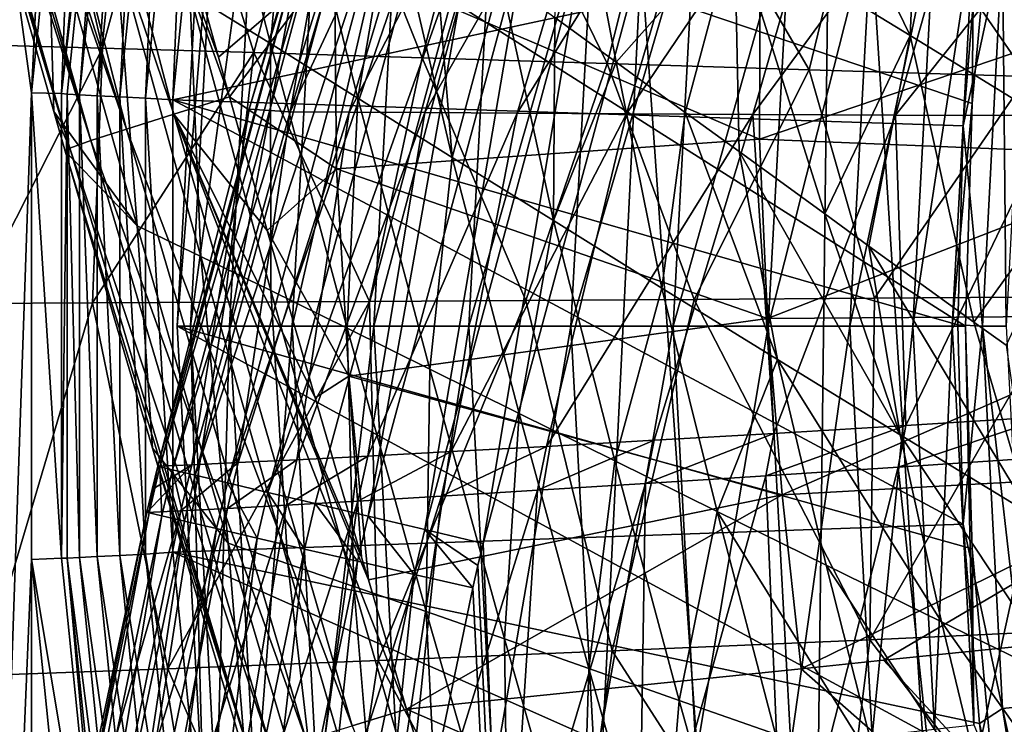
# Model space of a CAD drawing. Header units: metres. Extents: x -25 to 25, y -125 to 22.
# Tile 127 of 256: x -20.7 to -16.29, y -1.78 to 1.37. Entities that reach past the tile are written whole.
import ezdxf

# ---------------------------------------------------------------- set-up
doc = ezdxf.new("R2010")
doc.units = ezdxf.units.M
doc.layers.add('solid_500465', color=7, linetype='CONTINUOUS')

msp = doc.modelspace()

# ---------------------------------------------------------------- linework, layer by layer
at = {"layer": 'solid_500465'}
for points in [[(-21.31069, 5.873079), (-20.286488, 8.501836), (-20.648144, 1.04473)], [(-20.286488, 8.501836), (-20.435833, 3.13319), (-20.648144, 1.04473)], [(-16.02803, 6.74766, 3.5), (-17.048992, 4.227423, 3.5), (-16.153242, -9.634915, 3.5)], [(-21.31069, 5.873079), (-20.648144, 1.04473), (-21.050611, -10.635806)], [(-17.048992, 4.227423, 3.5), (-17.917583, 1.648531, 3.5), (-17.203857, -8.444024, 3.5)], [(-17.048992, 4.227423, 3.5), (-17.203857, -8.444024, 3.5), (-16.153242, -9.634915, 3.5)], [(-20.734808, 3.716782, 92.629036), (-20.92948, 3.653398, 92.500565), (-20.010256, 0.949194, 92.730843)], [(-20.734808, 3.716782, 92.629036), (-19.761684, 1.027257, 92.830719), (-19.811035, 1.204559, 92.826118)], [(-20.734808, 3.716782, 92.629036), (-20.010256, 0.949194, 92.730843), (-19.761684, 1.027257, 92.830719)], [(-20.734808, 3.716782, 92.629036), (-19.811035, 1.204559, 92.826118), (-20.08127, 2.18143, 92.792122)], [(-20.92948, 3.653398, 92.500565), (-21.087839, 3.597055, 92.326881), (-20.223108, 0.882974, 92.56266)], [(-20.92948, 3.653398, 92.500565), (-20.223108, 0.882974, 92.56266), (-20.010256, 0.949194, 92.730843)], [(-21.087839, 3.597055, 92.326881), (-21.155573, 3.57046, 92.216484), (-20.223108, 0.882974, 92.56266)], [(-21.200636, 3.551044, 92.118126), (-21.250134, 3.525658, 91.951363), (-20.382536, 0.830742, 92.339432)], [(-21.155573, 3.57046, 92.216484), (-21.200636, 3.551044, 92.118126), (-20.382536, 0.830742, 92.339432)], [(-21.155573, 3.57046, 92.216484), (-20.382536, 0.830742, 92.339432), (-20.223108, 0.882974, 92.56266)], [(-21.250134, 3.525658, 91.951363), (-21.268148, 3.501028, 91.667976), (-20.476107, 0.796571, 92.078568)], [(-20.476107, 0.796571, 92.078568), (-21.268148, 3.501028, 91.667976), (-20.950056, 2.369999, 91.734573)], [(-21.250134, 3.525658, 91.951363), (-20.476107, 0.796571, 92.078568), (-20.382536, 0.830742, 92.339432)], [(-20.51347, 1.042293, 1.543578), (-20.648144, 1.04473), (-20.435833, 3.13319)], [(-20.302723, 3.112596, 1.543578), (-20.51347, 1.042293, 1.543578), (-20.435833, 3.13319)], [(-20.277555, 3.106407, 1.664162), (-20.51347, 1.042293, 1.543578), (-20.302723, 3.112596, 1.543578)], [(-20.487787, 1.039023, 1.664162), (-20.51347, 1.042293, 1.543578), (-20.277555, 3.106407, 1.664162)], [(-20.487787, 1.039023, 1.664162), (-20.277555, 3.106407, 1.664162), (-20.433245, 1.036257, 1.774866)], [(-20.277555, 3.106407, 1.664162), (-20.223574, 3.098137, 1.774866), (-20.433245, 1.036257, 1.774866)], [(-20.433245, 1.036257, 1.774866), (-20.223574, 3.098137, 1.774866), (-20.353279, 1.032202, 1.868816)], [(-20.223574, 3.098137, 1.774866), (-20.144426, 3.086013, 1.868816), (-20.353279, 1.032202, 1.868816)], [(-20.353279, 1.032202, 1.868816), (-20.144426, 3.086013, 1.868816), (-20.252762, 1.027104, 1.940286)], [(-20.144426, 3.086013, 1.868816), (-20.044941, 3.070772, 1.940286), (-20.252762, 1.027104, 1.940286)], [(-20.252762, 1.027104, 1.940286), (-20.044941, 3.070772, 1.940286), (-20.137821, 1.021275, 1.984921)], [(-20.044941, 3.070772, 1.940286), (-19.931181, 3.053344, 1.984921), (-20.137821, 1.021275, 1.984921)], [(-20.137821, 1.021275, 1.984921), (-19.931181, 3.053344, 1.984921), (-20.015774, 1.013688, 2)], [(-19.931181, 3.053344, 1.984921), (-19.809742, 3.039016, 2), (-20.015774, 1.013688, 2)], [(-16.401947, 1.790975, 2), (-20.015774, 1.013688, 2), (-19.809742, 3.039016, 2)], [(-17.466616, 2.850911, 58.659397), (-16.713327, 1.301213, 54.034203), (-17.499411, 1.782121, 58.694431)], [(-17.466616, 2.850911, 58.659397), (-16.662912, 2.433872, 53.998692), (-16.713327, 1.301213, 54.034203)], [(-19.672644, 0.972246, 5.078979), (-19.34277, 2.110313, 5.07993), (-19.202805, 2.562376, 5.080566)], [(-19.488922, 0.959917, 7.795951), (-19.672644, 0.972246, 5.078979), (-19.202805, 2.562376, 5.080566)], [(-19.488922, 0.959917, 7.795951), (-19.202805, 2.562376, 5.080566), (-19.017122, 2.546847, 7.794684)], [(-19.578222, 1.265412, 77.18116), (-19.938519, 1.489941, 80.797592), (-19.910639, 2.546793, 77.174232)], [(-19.578222, 1.265412, 77.18116), (-19.910639, 2.546793, 77.174232), (-19.488741, 2.242547, 73.550148)], [(-19.488922, 0.959917, 7.795951), (-19.017122, 2.546847, 7.794684), (-18.757029, 2.531253, 10.501137)], [(-19.226004, 0.958303, 10.503741), (-19.488922, 0.959917, 7.795951), (-18.757029, 2.531253, 10.501137)], [(-19.226004, 0.958303, 10.503741), (-18.757029, 2.531253, 10.501137), (-18.424625, 2.509599, 13.198791)], [(-18.887163, 0.956195, 13.202571), (-19.226004, 0.958303, 10.503741), (-18.424625, 2.509599, 13.198791)], [(-18.887163, 0.956195, 13.202571), (-18.424625, 2.509599, 13.198791), (-18.020164, 2.481959, 15.885283)], [(-18.472698, 0.953723, 15.890044), (-18.887163, 0.956195, 13.202571), (-18.020164, 2.481959, 15.885283)], [(-18.472698, 0.953723, 15.890044), (-18.020164, 2.481959, 15.885283), (-17.543905, 2.448406, 18.558256)], [(-20.929884, 1.26116, 19.733891), (-20.607714, 2.429121, 19.767252), (-21.122036, 2.459211, 17.003347)], [(-20.929884, 1.26116, 19.733891), (-20.329971, 1.244725, 22.476168), (-20.607714, 2.429121, 19.767252)], [(-20.329971, 1.244725, 22.476168), (-20.018053, 2.391958, 22.51441), (-20.607714, 2.429121, 19.767252)], [(-17.982899, 0.951019, 18.563763), (-18.472698, 0.953723, 15.890044), (-17.543905, 2.448406, 18.558256)], [(-17.982899, 0.951019, 18.563763), (-17.543905, 2.448406, 18.558256), (-16.996103, 2.409015, 21.215347)], [(-16.662912, 2.433872, 53.998692), (-15.874205, 0.786036, 49.385292), (-16.713327, 1.301213, 54.034203)], [(-16.662912, 2.433872, 53.998692), (-15.805404, 1.986376, 49.348705), (-15.874205, 0.786036, 49.385292)], [(-20.329971, 1.244725, 22.476168), (-19.652777, 1.224983, 25.19928), (-20.018053, 2.391958, 22.51441)], [(-19.652777, 1.224983, 25.19928), (-19.353373, 2.34776, 25.24246), (-20.018053, 2.391958, 22.51441)], [(-17.418064, 0.948212, 21.221331), (-17.982899, 0.951019, 18.563763), (-16.996103, 2.409015, 21.215347)], [(-17.418064, 0.948212, 21.221331), (-16.996103, 2.409015, 21.215347), (-16.377029, 2.363879, 23.854206)], [(-20.547968, 0.961095, 91.794792), (-20.950056, 2.369999, 91.734573), (-20.574997, 1.87496, 88.101143)], [(-20.476107, 0.796571, 92.078568), (-20.950056, 2.369999, 91.734573), (-20.547968, 0.961095, 91.794792)], [(-19.652777, 1.224983, 25.19928), (-18.899002, 1.20213, 27.900974), (-19.353373, 2.34776, 25.24246)], [(-18.899002, 1.20213, 27.900974), (-18.614338, 2.296742, 27.949146), (-19.353373, 2.34776, 25.24246)], [(-16.778503, 0.945457, 23.860357), (-17.418064, 0.948212, 21.221331), (-16.377029, 2.363879, 23.854206)], [(-16.778503, 0.945457, 23.860357), (-16.377029, 2.363879, 23.854206), (-15.687195, 2.313442, 26.472595)], [(-18.899002, 1.20213, 27.900974), (-18.069513, 1.176432, 30.579048), (-18.614338, 2.296742, 27.949146)], [(-18.069513, 1.176432, 30.579048), (-17.801767, 2.239193, 30.632254), (-18.614338, 2.296742, 27.949146)], [(-16.064833, 0.943281, 26.478596), (-16.778503, 0.945457, 23.860357), (-15.687195, 2.313442, 26.472595)], [(-19.187225, 1.020606, 73.57058), (-19.578222, 1.265412, 77.18116), (-19.488741, 2.242547, 73.550148)], [(-19.187225, 1.020606, 73.57058), (-19.488741, 2.242547, 73.550148), (-19.034557, 1.913337, 69.932373)], [(-18.22995, 2.231872, 63.365932), (-18.029772, 1.182156, 62.716084), (-18.304928, 1.382543, 64.600868)], [(-18.22995, 2.231872, 63.365932), (-17.499411, 1.782121, 58.694431), (-18.029772, 1.182156, 62.716084)], [(-18.069513, 1.176432, 30.579048), (-17.165178, 1.148156, 33.231297), (-17.801767, 2.239193, 30.632254)], [(-17.165178, 1.148156, 33.231297), (-16.916477, 2.175404, 33.28957), (-17.801767, 2.239193, 30.632254)], [(-20.08127, 2.18143, 92.792122), (-19.811035, 1.204559, 92.826118), (-19.29093, 1.652384, 92.956161)], [(-19.877571, 2.163506), (-16.465, 0), (-19.995001, 0)], [(-19.819183, 2.155466, 0.452351), (-19.877571, 2.163506), (-19.995001, 0)], [(-19.877571, 2.163506), (-16.434586, 0.997181), (-16.465, 0)], [(-19.877571, 2.163506), (-16.344788, 1.985824), (-16.434586, 0.997181)], [(-17.165178, 1.148156, 33.231297), (-16.186867, 1.117569, 35.855518), (-16.916477, 2.175404, 33.28957)], [(-16.186867, 1.117569, 35.855518), (-15.959288, 2.105664, 35.91888), (-16.916477, 2.175404, 33.28957)], [(-19.936049, 0, 0.452351), (-19.819183, 2.155466, 0.452351), (-19.995001, 0)], [(-19.644772, 2.136498, 0.878896), (-19.819183, 2.155466, 0.452351), (-19.936049, 0, 0.452351)], [(-19.644772, 2.136498, 0.878896), (-19.936049, 0, 0.452351), (-19.760611, 0, 0.878896)], [(-19.366459, 2.106229, 1.245427), (-19.644772, 2.136498, 0.878896), (-19.760611, 0, 0.878896)], [(-19.341503, 2.080137, 4.809793), (-19.672644, 0.972246, 5.078979), (-20.08289, -0.62768, 5.079452)], [(-20.073101, -0.629988, 4.809362), (-19.341503, 2.080137, 4.809793), (-20.08289, -0.62768, 5.079452)], [(-20.073101, -0.629988, 4.809362), (-19.285713, 2.06322, 4.545837), (-19.341503, 2.080137, 4.809793)], [(-19.366459, 2.106229, 1.245427), (-19.760611, 0, 0.878896), (-19.480654, 0, 1.245427)], [(-19.341503, 2.080137, 4.809793), (-19.34277, 2.110313, 5.07993), (-19.672644, 0.972246, 5.078979)], [(-19.003244, 2.066727, 1.526915), (-19.366459, 2.106229, 1.245427), (-19.480654, 0, 1.245427)], [(-20.073101, -0.629988, 4.809362), (-20.01631, -0.643442, 4.545462), (-19.285713, 2.06322, 4.545837)], [(-20.01631, -0.643442, 4.545462), (-19.185492, 2.032831, 4.296631), (-19.285713, 2.06322, 4.545837)], [(-20.01631, -0.643442, 4.545462), (-19.91436, -0.667596, 4.296319), (-19.185492, 2.032831, 4.296631)], [(-19.91436, -0.667596, 4.296319), (-19.044096, 1.989958, 4.070268), (-19.185492, 2.032831, 4.296631)], [(-19.003244, 2.066727, 1.526915), (-19.480654, 0, 1.245427), (-19.115299, 0, 1.526915)], [(-18.579935, 2.02069, 1.704139), (-19.003244, 2.066727, 1.526915), (-19.115299, 0, 1.526915)], [(-19.91436, -0.667596, 4.296319), (-19.770559, -0.701666, 4.070022), (-19.044096, 1.989958, 4.070268)], [(-19.770559, -0.701666, 4.070022), (-18.866117, 1.935991, 3.874098), (-19.044096, 1.989958, 4.070268)], [(-18.579935, 2.02069, 1.704139), (-19.115299, 0, 1.526915), (-18.689493, 0, 1.704139)], [(-18.125431, 1.971259, 1.764998), (-18.579935, 2.02069, 1.704139), (-18.689493, 0, 1.704139)], [(-16.434586, 0.997181), (-16.344788, 1.985824), (-16.42827, 1.786682, 0.456816)], [(-18.125431, 1.971259, 1.764998), (-18.689493, 0, 1.704139), (-18.232311, 0, 1.764998)], [(-17.670773, 1.921812, 1.705337), (-18.125431, 1.971259, 1.764998), (-18.232311, 0, 1.764998)], [(-19.770559, -0.701666, 4.070022), (-19.589579, -0.744546, 3.873918), (-18.866117, 1.935991, 3.874098)], [(-19.589579, -0.744546, 3.873918), (-18.657335, 1.872684, 3.714494), (-18.866117, 1.935991, 3.874098)], [(-18.76473, 0.756065, 69.958961), (-19.187225, 1.020606, 73.57058), (-19.034557, 1.913337, 69.932373)], [(-18.76473, 0.756065, 69.958961), (-19.034557, 1.913337, 69.932373), (-18.847641, 1.777519, 68.515274)], [(-17.670773, 1.921812, 1.705337), (-18.232311, 0, 1.764998), (-17.774969, 0, 1.705337)], [(-17.247002, 1.875725, 1.529227), (-17.670773, 1.921812, 1.705337), (-17.774969, 0, 1.705337)], [(-20.547968, 0.961095, 91.794792), (-20.574997, 1.87496, 88.101143), (-20.175547, 0.448936, 88.113632)], [(-20.269779, 1.693511, 84.432213), (-20.175547, 0.448936, 88.113632), (-20.574997, 1.87496, 88.101143)], [(-19.589579, -0.744546, 3.873918), (-19.377293, -0.794842, 3.714374), (-18.657335, 1.872684, 3.714494)], [(-19.377293, -0.794842, 3.714374), (-19.140593, -0.850924, 3.59657), (-18.657335, 1.872684, 3.714494)], [(-19.140593, -0.850924, 3.59657), (-18.42453, 1.802093, 3.596638), (-18.657335, 1.872684, 3.714494)], [(-17.247002, 1.875725, 1.529227), (-17.774969, 0, 1.705337), (-17.348701, 0, 1.529227)], [(-16.883057, 1.836143, 1.248697), (-17.247002, 1.875725, 1.529227), (-17.348701, 0, 1.529227)], [(-16.883057, 1.836143, 1.248697), (-17.348701, 0, 1.529227), (-16.982611, 0, 1.248697)], [(-16.60379, 1.805771, 0.8829), (-16.883057, 1.836143, 1.248697), (-16.982611, 0, 1.248697)], [(-16.401947, 1.790975, 2), (-16.475218, 0.897303, 2), (-20.015774, 1.013688, 2)], [(-19.140593, -0.850924, 3.59657), (-18.887165, -0.910968, 3.52433), (-18.42453, 1.802093, 3.596638)], [(-18.887165, -0.910968, 3.52433), (-18.175264, 1.726511, 3.524357), (-18.42453, 1.802093, 3.596638)], [(-18.76473, 0.756065, 69.958961), (-18.847641, 1.777519, 68.515274), (-18.548189, 1.559661, 66.320976)], [(-17.499411, 1.782121, 58.694431), (-17.720945, 0.957302, 60.67046), (-18.029772, 1.182156, 62.716084)], [(-17.499411, 1.782121, 58.694431), (-17.479437, 0.78157, 59.117687), (-17.720945, 0.957302, 60.67046)], [(-17.499411, 1.782121, 58.694431), (-17.095194, 0.50229, 56.7243), (-17.479437, 0.78157, 59.117687)], [(-17.499411, 1.782121, 58.694431), (-16.713327, 1.301213, 54.034203), (-17.095194, 0.50229, 56.7243)], [(-16.60379, 1.805771, 0.8829), (-16.982611, 0, 1.248697), (-16.701696, 0, 0.8829)], [(-16.60379, 1.805771, 0.8829), (-16.701696, 0, 0.8829), (-16.42827, 1.786682, 0.456816)], [(-16.701696, 0, 0.8829), (-16.525141, 0, 0.456816), (-16.42827, 1.786682, 0.456816)], [(-16.434586, 0.997181), (-16.42827, 1.786682, 0.456816), (-16.525141, 0, 0.456816)], [(-16.298973, 1.713091, 1.987467), (-16.475218, 0.897303, 2), (-16.401947, 1.790975, 2)], [(-18.887165, -0.910968, 3.52433), (-18.625237, -0.973027, 3.5), (-18.175264, 1.726511, 3.524357)], [(-18.175264, 1.726511, 3.524357), (-18.625237, -0.973027, 3.5), (-17.917583, 1.648531, 3.5)], [(-20.269779, 1.693511, 84.432213), (-19.889671, 0.31225, 84.430061), (-20.175547, 0.448936, 88.113632)], [(-19.938519, 1.489941, 80.797592), (-19.889671, 0.31225, 84.430061), (-20.269779, 1.693511, 84.432213)], [(-16.388752, 0, 1.987467), (-16.475218, 0.897303, 2), (-16.298973, 1.713091, 1.987467)], [(-16.388752, 0, 1.987467), (-16.298973, 1.713091, 1.987467), (-16.282967, 0, 1.95044)], [(-16.298973, 1.713091, 1.987467), (-16.193768, 1.702034, 1.95044), (-16.282967, 0, 1.95044)], [(-19.811035, 1.204559, 92.826118), (-19.761684, 1.027257, 92.830719), (-19.29093, 1.652384, 92.956161)], [(-19.761684, 1.027257, 92.830719), (-19.282032, 0.704622, 92.927063), (-19.29093, 1.652384, 92.956161)], [(-17.387848, 0.837483, 93.346115), (-17.384396, 1.657081, 93.362663), (-19.29093, 1.652384, 92.956161)], [(-17.387848, 0.837483, 93.346115), (-19.29093, 1.652384, 92.956161), (-19.282032, 0.704622, 92.927063)], [(-17.917583, 1.648531, 3.5), (-18.625237, -0.973027, 3.5), (-18.360647, -7.367548, 3.5)], [(-17.917583, 1.648531, 3.5), (-18.360647, -7.367548, 3.5), (-17.203857, -8.444024, 3.5)], [(-15.476748, 1.486394, 93.734825), (-17.384396, 1.657081, 93.362663), (-17.387848, 0.837483, 93.346115)], [(-18.310598, 0.472445, 66.347939), (-18.76473, 0.756065, 69.958961), (-18.548189, 1.559661, 66.320976)], [(-18.310598, 0.472445, 66.347939), (-18.548189, 1.559661, 66.320976), (-18.304928, 1.382543, 64.600868)], [(-19.938519, 1.489941, 80.797592), (-19.576448, 0.1596, 80.7966), (-19.889671, 0.31225, 84.430061)], [(-19.578222, 1.265412, 77.18116), (-19.576448, 0.1596, 80.7966), (-19.938519, 1.489941, 80.797592)], [(-15.481332, 0.759865, 93.725494), (-15.476748, 1.486394, 93.734825), (-17.387848, 0.837483, 93.346115)], [(-18.310598, 0.472445, 66.347939), (-18.304928, 1.382543, 64.600868), (-18.029772, 1.182156, 62.716084)], [(-16.713327, 1.301213, 54.034203), (-16.897367, 0.358693, 55.526123), (-17.095194, 0.50229, 56.7243)], [(-16.713327, 1.301213, 54.034203), (-16.427279, 0.017978, 52.763065), (-16.897367, 0.358693, 55.526123)], [(-16.713327, 1.301213, 54.034203), (-15.874205, 0.786036, 49.385292), (-16.427279, 0.017978, 52.763065)], [(-20.911678, 0.101478, 21.064905), (-20.329971, 1.244725, 22.476168), (-20.929884, 1.26116, 19.733891)], [(-20.911678, 0.101478, 21.064905), (-20.374269, 0.104383, 23.340351), (-20.329971, 1.244725, 22.476168)], [(-20.374269, 0.104383, 23.340351), (-19.652777, 1.224983, 25.19928), (-20.329971, 1.244725, 22.476168)], [(-19.578222, 1.265412, 77.18116), (-19.234797, -0.00861, 77.188133), (-19.576448, 0.1596, 80.7966)], [(-19.187225, 1.020606, 73.57058), (-19.234797, -0.00861, 77.188133), (-19.578222, 1.265412, 77.18116)], [(-20.374269, 0.104383, 23.340351), (-19.781815, 0.107502, 25.601847), (-19.652777, 1.224983, 25.19928)], [(-19.781815, 0.107502, 25.601847), (-19.134863, 0.110949, 27.847952), (-19.652777, 1.224983, 25.19928)], [(-19.134863, 0.110949, 27.847952), (-18.899002, 1.20213, 27.900974), (-19.652777, 1.224983, 25.19928)], [(-19.134863, 0.110949, 27.847952), (-18.433954, 0.114863, 30.077431), (-18.899002, 1.20213, 27.900974)], [(-18.433954, 0.114863, 30.077431), (-18.069513, 1.176432, 30.579048), (-18.899002, 1.20213, 27.900974)], [(-18.433954, 0.114863, 30.077431), (-17.679586, 0.119389, 32.289154), (-18.069513, 1.176432, 30.579048)], [(-17.824743, 0.170418, 62.739655), (-18.310598, 0.472445, 66.347939), (-18.029772, 1.182156, 62.716084)], [(-17.679586, 0.119389, 32.289154), (-17.165178, 1.148156, 33.231297), (-18.069513, 1.176432, 30.579048)], [(-17.824743, 0.170418, 62.739655), (-18.029772, 1.182156, 62.716084), (-17.720945, 0.957302, 60.67046)], [(-17.679586, 0.119389, 32.289154), (-16.872295, 0.124667, 34.481853), (-17.165178, 1.148156, 33.231297)], [(-16.872295, 0.124667, 34.481853), (-16.186867, 1.117569, 35.855518), (-17.165178, 1.148156, 33.231297)], [(-16.872295, 0.124667, 34.481853), (-16.012619, 0.130832, 36.65427), (-16.186867, 1.117569, 35.855518)], [(-21.050611, -10.635806), (-20.648144, 1.04473), (-20.648144, -1.04473)], [(-20.513651, -1.038708, 1.543578), (-20.648144, -1.04473), (-20.648144, 1.04473)], [(-20.51347, 1.042293, 1.543578), (-20.513651, -1.038708, 1.543578), (-20.648144, 1.04473)], [(-20.487787, 1.039023, 1.664162), (-20.513651, -1.038708, 1.543578), (-20.51347, 1.042293, 1.543578)], [(-20.487787, -1.039023, 1.664162), (-20.513651, -1.038708, 1.543578), (-20.487787, 1.039023, 1.664162)], [(-20.487787, 1.039023, 1.664162), (-20.433245, 1.036257, 1.774866), (-20.433245, -1.036257, 1.774866)], [(-20.487787, -1.039023, 1.664162), (-20.487787, 1.039023, 1.664162), (-20.433245, -1.036257, 1.774866)], [(-20.433245, 1.036257, 1.774866), (-20.353279, 1.032202, 1.868816), (-20.353279, -1.032202, 1.868816)], [(-20.433245, -1.036257, 1.774866), (-20.433245, 1.036257, 1.774866), (-20.353279, -1.032202, 1.868816)], [(-20.353279, 1.032202, 1.868816), (-20.252762, 1.027104, 1.940286), (-20.252762, -1.027104, 1.940286)], [(-20.353279, -1.032202, 1.868816), (-20.353279, 1.032202, 1.868816), (-20.252762, -1.027104, 1.940286)], [(-20.252762, 1.027104, 1.940286), (-20.137821, 1.021275, 1.984921), (-20.137821, -1.021275, 1.984921)], [(-20.252762, -1.027104, 1.940286), (-20.252762, 1.027104, 1.940286), (-20.137821, -1.021275, 1.984921)], [(-20.137821, 1.021275, 1.984921), (-20.015774, 1.013688, 2), (-20.015827, -1.012607, 2)], [(-20.137821, -1.021275, 1.984921), (-20.137821, 1.021275, 1.984921), (-20.015827, -1.012607, 2)], [(-20.010256, 0.949194, 92.730843), (-19.593229, 0.428047, 92.843063), (-19.761684, 1.027257, 92.830719)], [(-19.761684, 1.027257, 92.830719), (-19.593229, 0.428047, 92.843063), (-19.282032, 0.704622, 92.927063)], [(-19.187225, 1.020606, 73.57058), (-18.864178, -0.192124, 73.585495), (-19.234797, -0.00861, 77.188133)], [(-18.76473, 0.756065, 69.958961), (-18.864178, -0.192124, 73.585495), (-19.187225, 1.020606, 73.57058)], [(-19.672644, 0.972246, 5.078979), (-19.930479, -0.621157, 7.343881), (-20.08289, -0.62768, 5.079452)], [(-16.475782, -0.886844, 2), (-20.015827, -1.012607, 2), (-20.015774, 1.013688, 2)], [(-16.5, 0.005239, 2), (-16.475782, -0.886844, 2), (-20.015774, 1.013688, 2)], [(-16.475218, 0.897303, 2), (-16.5, 0.005239, 2), (-20.015774, 1.013688, 2)], [(-19.488922, 0.959917, 7.795951), (-19.930479, -0.621157, 7.343881), (-19.672644, 0.972246, 5.078979)], [(-16.434586, 0.997181), (-16.525141, 0, 0.456816), (-16.465, 0)], [(-20.496614, 0.783465, 91.800316), (-20.547968, 0.961095, 91.794792), (-20.175547, 0.448936, 88.113632)], [(-20.476107, 0.796571, 92.078568), (-20.547968, 0.961095, 91.794792), (-20.496614, 0.783465, 91.800316)], [(-20.010256, 0.949194, 92.730843), (-20.223108, 0.882974, 92.56266), (-19.211346, -1.789806, 92.753159)], [(-20.010256, 0.949194, 92.730843), (-18.968672, -1.715969, 92.856354), (-19.139177, -1.136166, 92.855743)], [(-20.010256, 0.949194, 92.730843), (-19.211346, -1.789806, 92.753159), (-18.968672, -1.715969, 92.856354)], [(-20.010256, 0.949194, 92.730843), (-19.139177, -1.136166, 92.855743), (-19.169416, -1.03456, 92.855507)], [(-20.010256, 0.949194, 92.730843), (-19.169416, -1.03456, 92.855507), (-19.378326, -0.321024, 92.852119)], [(-20.010256, 0.949194, 92.730843), (-19.378326, -0.321024, 92.852119), (-19.593229, 0.428047, 92.843063)], [(-19.488922, 0.959917, 7.795951), (-19.722652, -0.611386, 9.60386), (-19.930479, -0.621157, 7.343881)], [(-19.226004, 0.958303, 10.503741), (-19.722652, -0.611386, 9.60386), (-19.488922, 0.959917, 7.795951)], [(-19.226004, 0.958303, 10.503741), (-19.459597, -0.598367, 11.857926), (-19.722652, -0.611386, 9.60386)], [(-18.887163, 0.956195, 13.202571), (-19.459597, -0.598367, 11.857926), (-19.226004, 0.958303, 10.503741)], [(-18.887163, 0.956195, 13.202571), (-19.141514, -0.582027, 14.104603), (-19.459597, -0.598367, 11.857926)], [(-18.472698, 0.953723, 15.890044), (-19.141514, -0.582027, 14.104603), (-18.887163, 0.956195, 13.202571)], [(-18.472698, 0.953723, 15.890044), (-18.76862, -0.562209, 16.342571), (-19.141514, -0.582027, 14.104603)], [(-17.982899, 0.951019, 18.563763), (-18.76862, -0.562209, 16.342571), (-18.472698, 0.953723, 15.890044)], [(-17.982899, 0.951019, 18.563763), (-18.341106, -0.538761, 18.57061), (-18.76862, -0.562209, 16.342571)], [(-17.418064, 0.948212, 21.221331), (-18.341106, -0.538761, 18.57061), (-17.982899, 0.951019, 18.563763)], [(-17.418064, 0.948212, 21.221331), (-17.859156, -0.511497, 20.78746), (-18.341106, -0.538761, 18.57061)], [(-17.418064, 0.948212, 21.221331), (-17.322994, -0.48023, 22.991652), (-17.859156, -0.511497, 20.78746)], [(-17.306995, -0.149475, 59.135479), (-17.824743, 0.170418, 62.739655), (-17.720945, 0.957302, 60.67046)], [(-17.306995, -0.149475, 59.135479), (-17.720945, 0.957302, 60.67046), (-17.479437, 0.78157, 59.117687)], [(-16.778503, 0.945457, 23.860357), (-17.322994, -0.48023, 22.991652), (-17.418064, 0.948212, 21.221331)], [(-16.778503, 0.945457, 23.860357), (-16.733027, -0.44468, 25.1817), (-17.322994, -0.48023, 22.991652)], [(-16.064833, 0.943281, 26.478596), (-16.733027, -0.44468, 25.1817), (-16.778503, 0.945457, 23.860357)], [(-16.064833, 0.943281, 26.478596), (-16.08988, -0.404351, 27.356331), (-16.733027, -0.44468, 25.1817)], [(-20.223108, 0.882974, 92.56266), (-20.382536, 0.830742, 92.339432), (-19.418268, -1.852858, 92.585449)], [(-20.223108, 0.882974, 92.56266), (-19.418268, -1.852858, 92.585449), (-19.211346, -1.789806, 92.753159)], [(-16.388752, 0, 1.987467), (-16.5, 0.005239, 2), (-16.475218, 0.897303, 2)], [(-20.476107, 0.796571, 92.078568), (-20.496614, 0.783465, 91.800316), (-19.666605, -1.928769, 92.109573)], [(-20.382536, 0.830742, 92.339432), (-20.476107, 0.796571, 92.078568), (-19.573889, -1.90036, 92.365433)], [(-20.476107, 0.796571, 92.078568), (-19.666605, -1.928769, 92.109573), (-19.573889, -1.90036, 92.365433)], [(-20.382536, 0.830742, 92.339432), (-19.573889, -1.90036, 92.365433), (-19.418268, -1.852858, 92.585449)], [(-17.351692, 0.03363, 93.326385), (-17.387848, 0.837483, 93.346115), (-19.282032, 0.704622, 92.927063)], [(-15.481332, 0.759865, 93.725494), (-17.387848, 0.837483, 93.346115), (-17.351692, 0.03363, 93.326385)], [(-20.106642, -0.546999, 91.827911), (-20.496614, 0.783465, 91.800316), (-20.175547, 0.448936, 88.113632)], [(-19.666605, -1.928769, 92.109573), (-20.496614, 0.783465, 91.800316), (-20.106642, -0.546999, 91.827911)], [(-18.76473, 0.756065, 69.958961), (-18.464336, -0.390666, 69.977936), (-18.864178, -0.192124, 73.585495)], [(-18.310598, 0.472445, 66.347939), (-18.464336, -0.390666, 69.977936), (-18.76473, 0.756065, 69.958961)], [(-16.75717, -0.486874, 55.537064), (-17.479437, 0.78157, 59.117687), (-17.095194, 0.50229, 56.7243)], [(-16.75717, -0.486874, 55.537064), (-17.306995, -0.149475, 59.135479), (-17.479437, 0.78157, 59.117687)], [(-15.450933, 0.047516, 93.713936), (-15.481332, 0.759865, 93.725494), (-17.351692, 0.03363, 93.326385)], [(-15.874205, 0.786036, 49.385292), (-16.283766, -0.085909, 51.941452), (-16.427279, 0.017978, 52.763065)], [(-19.593229, 0.428047, 92.843063), (-19.227242, -0.223684, 92.893311), (-19.282032, 0.704622, 92.927063)], [(-17.351692, 0.03363, 93.326385), (-19.282032, 0.704622, 92.927063), (-19.227242, -0.223684, 92.893311)], [(-16.75717, -0.486874, 55.537064), (-17.095194, 0.50229, 56.7243), (-16.897367, 0.358693, 55.526123)], [(-20.106642, -0.546999, 91.827911), (-20.175547, 0.448936, 88.113632), (-19.767338, -0.972619, 88.123596)], [(-19.889671, 0.31225, 84.430061), (-19.767338, -0.972619, 88.123596), (-20.175547, 0.448936, 88.113632)], [(-18.310598, 0.472445, 66.347939), (-18.035238, -0.603696, 66.367783), (-18.464336, -0.390666, 69.977936)], [(-17.824743, 0.170418, 62.739655), (-18.035238, -0.603696, 66.367783), (-18.310598, 0.472445, 66.347939)], [(-19.593229, 0.428047, 92.843063), (-19.378326, -0.321024, 92.852119), (-19.227242, -0.223684, 92.893311)], [(-16.175083, -0.841482, 51.946121), (-16.897367, 0.358693, 55.526123), (-16.427279, 0.017978, 52.763065)], [(-16.175083, -0.841482, 51.946121), (-16.75717, -0.486874, 55.537064), (-16.897367, 0.358693, 55.526123)], [(-19.889671, 0.31225, 84.430061), (-19.500334, -1.064617, 84.435318), (-19.767338, -0.972619, 88.123596)], [(-19.576448, 0.1596, 80.7966), (-19.500334, -1.064617, 84.435318), (-19.889671, 0.31225, 84.430061)], [(-19.576448, 0.1596, 80.7966), (-19.204594, -1.166508, 80.801781), (-19.500334, -1.064617, 84.435318)], [(-19.234797, -0.00861, 77.188133), (-19.204594, -1.166508, 80.801781), (-19.576448, 0.1596, 80.7966)], [(-17.824743, 0.170418, 62.739655), (-17.576878, -0.830634, 62.758141), (-18.035238, -0.603696, 66.367783)], [(-17.306995, -0.149475, 59.135479), (-17.576878, -0.830634, 62.758141), (-17.824743, 0.170418, 62.739655)], [(-20.870525, -1.56476, 22.593269), (-20.374269, 0.104383, 23.340351), (-20.911678, 0.101478, 21.064905)], [(-20.870525, -1.56476, 22.593269), (-20.037455, -1.535066, 25.718302), (-20.374269, 0.104383, 23.340351)], [(-20.037455, -1.535066, 25.718302), (-19.781815, 0.107502, 25.601847), (-20.374269, 0.104383, 23.340351)], [(-20.037455, -1.535066, 25.718302), (-19.134863, 0.110949, 27.847952), (-19.781815, 0.107502, 25.601847)], [(-20.037455, -1.535066, 25.718302), (-19.095991, -1.498521, 28.814104), (-19.134863, 0.110949, 27.847952)], [(-19.095991, -1.498521, 28.814104), (-18.433954, 0.114863, 30.077431), (-19.134863, 0.110949, 27.847952)], [(-19.095991, -1.498521, 28.814104), (-18.047523, -1.455107, 31.87727), (-18.433954, 0.114863, 30.077431)], [(-18.047523, -1.455107, 31.87727), (-17.679586, 0.119389, 32.289154), (-18.433954, 0.114863, 30.077431)], [(-18.047523, -1.455107, 31.87727), (-16.89344, -1.404804, 34.904396), (-17.679586, 0.119389, 32.289154)], [(-16.89344, -1.404804, 34.904396), (-16.872295, 0.124667, 34.481853), (-17.679586, 0.119389, 32.289154)], [(-16.89344, -1.404804, 34.904396), (-16.012619, 0.130832, 36.65427), (-16.872295, 0.124667, 34.481853)], [(-16.89344, -1.404804, 34.904396), (-15.635151, -1.347561, 37.892086), (-16.012619, 0.130832, 36.65427)], [(-15.450933, 0.047516, 93.713936), (-17.351692, 0.03363, 93.326385), (-17.285614, -0.755118, 93.303574)], [(-15.394091, -0.65126, 93.699974), (-15.450933, 0.047516, 93.713936), (-17.285614, -0.755118, 93.303574)], [(-16.434586, -0.997181), (-19.995001, 0), (-16.465, 0)], [(-19.877571, -2.163506), (-19.936049, 0, 0.452351), (-19.995001, 0)], [(-16.344788, -1.985824), (-19.995001, 0), (-16.434586, -0.997181)], [(-19.877571, -2.163506), (-19.995001, 0), (-16.344788, -1.985824)], [(-19.819183, -2.155466, 0.452351), (-19.760611, 0, 0.878896), (-19.936049, 0, 0.452351)], [(-19.819183, -2.155466, 0.452351), (-19.936049, 0, 0.452351), (-19.877571, -2.163506)], [(-19.644772, -2.136498, 0.878896), (-19.760611, 0, 0.878896), (-19.819183, -2.155466, 0.452351)], [(-19.644772, -2.136498, 0.878896), (-19.480654, 0, 1.245427), (-19.760611, 0, 0.878896)], [(-19.366459, -2.106229, 1.245427), (-19.480654, 0, 1.245427), (-19.644772, -2.136498, 0.878896)], [(-19.366459, -2.106229, 1.245427), (-19.115299, 0, 1.526915), (-19.480654, 0, 1.245427)], [(-19.003244, -2.066727, 1.526915), (-19.115299, 0, 1.526915), (-19.366459, -2.106229, 1.245427)], [(-17.285614, -0.755118, 93.303574), (-17.351692, 0.03363, 93.326385), (-19.227242, -0.223684, 92.893311)], [(-19.003244, -2.066727, 1.526915), (-18.689493, 0, 1.704139), (-19.115299, 0, 1.526915)], [(-18.579935, -2.02069, 1.704139), (-18.689493, 0, 1.704139), (-19.003244, -2.066727, 1.526915)], [(-18.579935, -2.02069, 1.704139), (-18.232311, 0, 1.764998), (-18.689493, 0, 1.704139)], [(-18.125431, -1.971259, 1.764998), (-18.232311, 0, 1.764998), (-18.579935, -2.02069, 1.704139)], [(-18.125431, -1.971259, 1.764998), (-17.774969, 0, 1.705337), (-18.232311, 0, 1.764998)], [(-17.670773, -1.921812, 1.705337), (-17.774969, 0, 1.705337), (-18.125431, -1.971259, 1.764998)], [(-17.670773, -1.921812, 1.705337), (-17.348701, 0, 1.529227), (-17.774969, 0, 1.705337)], [(-17.247002, -1.875725, 1.529227), (-17.348701, 0, 1.529227), (-17.670773, -1.921812, 1.705337)], [(-17.247002, -1.875725, 1.529227), (-16.982611, 0, 1.248697), (-17.348701, 0, 1.529227)], [(-16.883057, -1.836143, 1.248697), (-16.982611, 0, 1.248697), (-17.247002, -1.875725, 1.529227)], [(-16.883057, -1.836143, 1.248697), (-16.701696, 0, 0.8829), (-16.982611, 0, 1.248697)], [(-16.60379, -1.805771, 0.8829), (-16.701696, 0, 0.8829), (-16.883057, -1.836143, 1.248697)], [(-16.60379, -1.805771, 0.8829), (-16.525141, 0, 0.456816), (-16.701696, 0, 0.8829)], [(-16.60379, -1.805771, 0.8829), (-16.42827, -1.786682, 0.456816), (-16.525141, 0, 0.456816)], [(-16.42827, -1.786682, 0.456816), (-16.465, 0), (-16.525141, 0, 0.456816)], [(-16.388752, 0, 1.987467), (-16.475782, -0.886844, 2), (-16.5, 0.005239, 2)], [(-16.298973, -1.713091, 1.987467), (-16.475782, -0.886844, 2), (-16.388752, 0, 1.987467)], [(-16.434586, -0.997181), (-16.465, 0), (-16.42827, -1.786682, 0.456816)], [(-16.175083, -0.841482, 51.946121), (-16.427279, 0.017978, 52.763065), (-16.283766, -0.085909, 51.941452)], [(-16.388752, 0, 1.987467), (-16.282967, 0, 1.95044), (-16.193768, -1.702034, 1.95044)], [(-16.298973, -1.713091, 1.987467), (-16.388752, 0, 1.987467), (-16.193768, -1.702034, 1.95044)], [(-19.234797, -0.00861, 77.188133), (-18.880909, -1.278575, 77.195206), (-19.204594, -1.166508, 80.801781)], [(-18.864178, -0.192124, 73.585495), (-18.880909, -1.278575, 77.195206), (-19.234797, -0.00861, 77.188133)], [(-17.306995, -0.149475, 59.135479), (-17.089193, -1.071044, 59.150913), (-17.576878, -0.830634, 62.758141)], [(-16.57205, -1.32459, 55.548435), (-17.089193, -1.071044, 59.150913), (-17.306995, -0.149475, 59.135479)], [(-16.75717, -0.486874, 55.537064), (-16.57205, -1.32459, 55.548435), (-17.306995, -0.149475, 59.135479)], [(-18.864178, -0.192124, 73.585495), (-18.529934, -1.400968, 73.59446), (-18.880909, -1.278575, 77.195206)], [(-18.464336, -0.390666, 69.977936), (-18.529934, -1.400968, 73.59446), (-18.864178, -0.192124, 73.585495)], [(-19.378326, -0.321024, 92.852119), (-19.169416, -1.03456, 92.855507), (-19.227242, -0.223684, 92.893311)], [(-17.285614, -0.755118, 93.303574), (-19.227242, -0.223684, 92.893311), (-19.139177, -1.136166, 92.855743)], [(-19.169416, -1.03456, 92.855507), (-19.139177, -1.136166, 92.855743), (-19.227242, -0.223684, 92.893311)], [(-18.464336, -0.390666, 69.977936), (-18.152027, -1.533686, 69.987701), (-18.529934, -1.400968, 73.59446)], [(-18.035238, -0.603696, 66.367783), (-18.152027, -1.533686, 69.987701), (-18.464336, -0.390666, 69.977936)], [(-16.08988, -0.404351, 27.356331), (-16.119675, -0.589129, 27.357103), (-16.766321, -0.63231, 25.182304)], [(-16.733027, -0.44468, 25.1817), (-16.08988, -0.404351, 27.356331), (-16.766321, -0.63231, 25.182304)], [(-17.322994, -0.48023, 22.991652), (-17.359467, -0.67076, 22.99218), (-17.898397, -0.70503, 20.787918)], [(-17.859156, -0.511497, 20.78746), (-17.322994, -0.48023, 22.991652), (-17.898397, -0.70503, 20.787918)], [(-16.733027, -0.44468, 25.1817), (-16.766321, -0.63231, 25.182304), (-17.359467, -0.67076, 22.99218)], [(-17.322994, -0.48023, 22.991652), (-16.733027, -0.44468, 25.1817), (-17.359467, -0.67076, 22.99218)], [(-17.859156, -0.511497, 20.78746), (-17.898397, -0.70503, 20.787918), (-18.382696, -0.735291, 18.570932)], [(-18.341106, -0.538761, 18.57061), (-17.859156, -0.511497, 20.78746), (-18.382696, -0.735291, 18.570932)], [(-16.025282, -1.590943, 51.953125), (-16.57205, -1.32459, 55.548435), (-16.75717, -0.486874, 55.537064)], [(-16.175083, -0.841482, 51.946121), (-16.025282, -1.590943, 51.953125), (-16.75717, -0.486874, 55.537064)], [(-19.689493, -1.935966, 91.837029), (-20.106642, -0.546999, 91.827911), (-19.767338, -0.972619, 88.123596)], [(-19.666605, -1.928769, 92.109573), (-20.106642, -0.546999, 91.827911), (-19.689493, -1.935966, 91.837029)], [(-18.76862, -0.562209, 16.342571), (-18.812157, -0.761523, 16.342731), (-19.186628, -0.783797, 14.10464)], [(-19.141514, -0.582027, 14.104603), (-18.76862, -0.562209, 16.342571), (-19.186628, -0.783797, 14.10464)], [(-18.341106, -0.538761, 18.57061), (-18.382696, -0.735291, 18.570932), (-18.812157, -0.761523, 16.342731)], [(-18.76862, -0.562209, 16.342571), (-18.341106, -0.538761, 18.57061), (-18.812157, -0.761523, 16.342731)], [(-19.722652, -0.611386, 9.60386), (-19.770016, -0.816841, 9.60384), (-19.978548, -0.82766, 7.343962)], [(-19.930479, -0.621157, 7.343881), (-19.722652, -0.611386, 9.60386), (-19.978548, -0.82766, 7.343962)], [(-19.459597, -0.598367, 11.857926), (-19.505974, -0.802219, 11.857891), (-19.770016, -0.816841, 9.60384)], [(-19.722652, -0.611386, 9.60386), (-19.459597, -0.598367, 11.857926), (-19.770016, -0.816841, 9.60384)], [(-19.141514, -0.582027, 14.104603), (-19.186628, -0.783797, 14.10464), (-19.505974, -0.802219, 11.857891)], [(-19.459597, -0.598367, 11.857926), (-19.141514, -0.582027, 14.104603), (-19.505974, -0.802219, 11.857891)], [(-18.035238, -0.603696, 66.367783), (-17.747185, -1.676285, 66.377441), (-18.152027, -1.533686, 69.987701)], [(-17.576878, -0.830634, 62.758141), (-17.747185, -1.676285, 66.377441), (-18.035238, -0.603696, 66.367783)], [(-16.558371, -2.590708, 26.972961), (-16.766321, -0.63231, 25.182304), (-16.119675, -0.589129, 27.357103)], [(-15.772745, -2.510267, 29.329994), (-16.558371, -2.590708, 26.972961), (-16.119675, -0.589129, 27.357103)], [(-19.930479, -0.621157, 7.343881), (-20.13135, -0.834706, 5.07968), (-20.107309, -0.731434, 5.079554)], [(-19.930479, -0.621157, 7.343881), (-19.978548, -0.82766, 7.343962), (-20.13135, -0.834706, 5.07968)], [(-20.121614, -0.836958, 4.809568), (-20.08289, -0.62768, 5.079452), (-20.107309, -0.731434, 5.079554)], [(-20.121614, -0.836958, 4.809568), (-20.073101, -0.629988, 4.809362), (-20.08289, -0.62768, 5.079452)], [(-20.121614, -0.836958, 4.809568), (-20.064793, -0.850132, 4.545647), (-20.073101, -0.629988, 4.809362)], [(-19.930479, -0.621157, 7.343881), (-20.107309, -0.731434, 5.079554), (-20.08289, -0.62768, 5.079452)], [(-20.064793, -0.850132, 4.545647), (-20.01631, -0.643442, 4.545462), (-20.073101, -0.629988, 4.809362)], [(-20.064793, -0.850132, 4.545647), (-19.962751, -0.873787, 4.296478), (-20.01631, -0.643442, 4.545462)], [(-19.962751, -0.873787, 4.296478), (-19.91436, -0.667596, 4.296319), (-20.01631, -0.643442, 4.545462)], [(-17.277512, -2.660293, 24.596243), (-17.359467, -0.67076, 22.99218), (-16.766321, -0.63231, 25.182304)], [(-15.394091, -0.65126, 93.699974), (-17.285614, -0.755118, 93.303574), (-17.201439, -1.534785, 93.277985)], [(-16.558371, -2.590708, 26.972961), (-17.277512, -2.660293, 24.596243), (-16.766321, -0.63231, 25.182304)], [(-15.394091, -0.65126, 93.699974), (-17.201439, -1.534785, 93.277985), (-16.832134, -1.496903, 93.361183)], [(-15.394091, -0.65126, 93.699974), (-16.832134, -1.496903, 93.361183), (-15.320748, -1.341821, 93.683815)], [(-19.962751, -0.873787, 4.296478), (-19.818806, -0.907156, 4.070152), (-19.91436, -0.667596, 4.296319)], [(-19.818806, -0.907156, 4.070152), (-19.770559, -0.701666, 4.070022), (-19.91436, -0.667596, 4.296319)], [(-19.818806, -0.907156, 4.070152), (-19.637629, -0.949155, 3.874018), (-19.770559, -0.701666, 4.070022)], [(-19.637629, -0.949155, 3.874018), (-19.589579, -0.744546, 3.873918), (-19.770559, -0.701666, 4.070022)], [(-18.512629, -2.769085, 19.79006), (-18.382696, -0.735291, 18.570932), (-17.898397, -0.70503, 20.787918)], [(-17.929207, -2.719597, 22.201403), (-18.512629, -2.769085, 19.79006), (-17.898397, -0.70503, 20.787918)], [(-17.929207, -2.719597, 22.201403), (-17.898397, -0.70503, 20.787918), (-17.359467, -0.67076, 22.99218)], [(-17.277512, -2.660293, 24.596243), (-17.929207, -2.719597, 22.201403), (-17.359467, -0.67076, 22.99218)], [(-20.121614, -0.836958, 4.809568), (-20.107309, -0.731434, 5.079554), (-20.13135, -0.834706, 5.07968)], [(-19.637629, -0.949155, 3.874018), (-19.425106, -0.99842, 3.714445), (-19.589579, -0.744546, 3.873918)], [(-19.425106, -0.99842, 3.714445), (-19.377293, -0.794842, 3.714374), (-19.589579, -0.744546, 3.873918)], [(-19.027418, -2.808822, 17.364035), (-18.812157, -0.761523, 16.342731), (-18.382696, -0.735291, 18.570932)], [(-18.512629, -2.769085, 19.79006), (-19.027418, -2.808822, 17.364035), (-18.382696, -0.735291, 18.570932)], [(-19.850098, -2.858943, 12.475425), (-19.505974, -0.802219, 11.857891), (-19.186628, -0.783797, 14.10464)], [(-19.473326, -2.838783, 14.9252), (-19.850098, -2.858943, 12.475425), (-19.186628, -0.783797, 14.10464)], [(-19.473326, -2.838783, 14.9252), (-19.186628, -0.783797, 14.10464), (-18.812157, -0.761523, 16.342731)], [(-19.027418, -2.808822, 17.364035), (-19.473326, -2.838783, 14.9252), (-18.812157, -0.761523, 16.342731)], [(-17.285614, -0.755118, 93.303574), (-19.139177, -1.136166, 92.855743), (-18.968672, -1.715969, 92.856354)], [(-17.285614, -0.755118, 93.303574), (-18.968672, -1.715969, 92.856354), (-17.201439, -1.534785, 93.277985)], [(-20.675045, -3.507133, 4.810162), (-20.13135, -0.834706, 5.07968), (-20.562754, -2.85896, 5.08063)], [(-20.675045, -3.507133, 4.810162), (-20.121614, -0.836958, 4.809568), (-20.13135, -0.834706, 5.07968)], [(-20.675045, -3.507133, 4.810162), (-20.61775, -3.517614, 4.546147), (-20.121614, -0.836958, 4.809568)], [(-20.61775, -3.517614, 4.546147), (-20.064793, -0.850132, 4.545647), (-20.121614, -0.836958, 4.809568)], [(-20.562754, -2.85896, 5.08063), (-20.13135, -0.834706, 5.07968), (-19.978548, -0.82766, 7.343962)], [(-20.395239, -2.869756, 7.550533), (-20.562754, -2.85896, 5.08063), (-19.978548, -0.82766, 7.343962)], [(-20.395239, -2.869756, 7.550533), (-19.978548, -0.82766, 7.343962), (-19.770016, -0.816841, 9.60384)], [(-20.157486, -2.869275, 10.01658), (-20.395239, -2.869756, 7.550533), (-19.770016, -0.816841, 9.60384)], [(-20.157486, -2.869275, 10.01658), (-19.770016, -0.816841, 9.60384), (-19.505974, -0.802219, 11.857891)], [(-19.850098, -2.858943, 12.475425), (-20.157486, -2.869275, 10.01658), (-19.505974, -0.802219, 11.857891)], [(-19.425106, -0.99842, 3.714445), (-19.188135, -1.053353, 3.596614), (-19.377293, -0.794842, 3.714374)], [(-19.188135, -1.053353, 3.596614), (-19.140593, -0.850924, 3.59657), (-19.377293, -0.794842, 3.714374)], [(-17.576878, -0.830634, 62.758141), (-17.315386, -1.828264, 62.767014), (-17.747185, -1.676285, 66.377441)], [(-16.856604, -1.98928, 59.158474), (-17.315386, -1.828264, 62.767014), (-17.576878, -0.830634, 62.758141)], [(-17.089193, -1.071044, 59.150913), (-16.856604, -1.98928, 59.158474), (-17.576878, -0.830634, 62.758141)], [(-20.61775, -3.517614, 4.546147), (-20.514765, -3.536454, 4.296877), (-20.064793, -0.850132, 4.545647)], [(-20.514765, -3.536454, 4.296877), (-19.962751, -0.873787, 4.296478), (-20.064793, -0.850132, 4.545647)], [(-20.514765, -3.536454, 4.296877), (-20.369436, -3.563041, 4.07045), (-19.962751, -0.873787, 4.296478)], [(-20.369436, -3.563041, 4.07045), (-19.818806, -0.907156, 4.070152), (-19.962751, -0.873787, 4.296478)], [(-19.188135, -1.053353, 3.596614), (-18.934412, -1.112169, 3.52435), (-19.140593, -0.850924, 3.59657)], [(-18.934412, -1.112169, 3.52435), (-18.887165, -0.910968, 3.52433), (-19.140593, -0.850924, 3.59657)], [(-20.369436, -3.563041, 4.07045), (-20.186487, -3.596509, 3.874221), (-19.818806, -0.907156, 4.070152)], [(-20.186487, -3.596509, 3.874221), (-19.637629, -0.949155, 3.874018), (-19.818806, -0.907156, 4.070152)], [(-16.475782, -0.886844, 2), (-16.40308, -1.780571, 2), (-20.015827, -1.012607, 2)], [(-18.934412, -1.112169, 3.52435), (-18.672173, -1.172958, 3.5), (-18.887165, -0.910968, 3.52433)], [(-18.887165, -0.910968, 3.52433), (-18.672173, -1.172958, 3.5), (-18.648815, -1.072706, 3.5)], [(-18.887165, -0.910968, 3.52433), (-18.648815, -1.072706, 3.5), (-18.625237, -0.973027, 3.5)], [(-16.298973, -1.713091, 1.987467), (-16.40308, -1.780571, 2), (-16.475782, -0.886844, 2)], [(-20.186487, -3.596509, 3.874221), (-19.971859, -3.635774, 3.714566), (-19.637629, -0.949155, 3.874018)], [(-19.971859, -3.635774, 3.714566), (-19.425106, -0.99842, 3.714445), (-19.637629, -0.949155, 3.874018)], [(-20.137821, -1.021275, 1.984921), (-20.015827, -1.012607, 2), (-19.809908, -3.037929, 2)], [(-16.282658, -2.668134, 2), (-19.809908, -3.037929, 2), (-20.015827, -1.012607, 2)], [(-16.40308, -1.780571, 2), (-16.282658, -2.668134, 2), (-20.015827, -1.012607, 2)], [(-19.971859, -3.635774, 3.714566), (-19.732527, -3.679557, 3.59667), (-19.425106, -0.99842, 3.714445)], [(-19.689493, -1.935966, 91.837029), (-19.767338, -0.972619, 88.123596), (-19.346794, -2.391144, 88.133652)], [(-19.500334, -1.064617, 84.435318), (-19.346794, -2.391144, 88.133652), (-19.767338, -0.972619, 88.123596)], [(-19.732527, -3.679557, 3.59667), (-19.188135, -1.053353, 3.596614), (-19.425106, -0.99842, 3.714445)], [(-18.625237, -0.973027, 3.5), (-18.648815, -1.072706, 3.5), (-18.360647, -7.367548, 3.5)], [(-16.344788, -1.985824), (-16.434586, -0.997181), (-16.42827, -1.786682, 0.456816)], [(-20.648144, -1.04473), (-20.654087, -10.450512), (-21.050611, -10.635806)], [(-20.654087, -10.450512), (-20.648144, -1.04473), (-20.435833, -3.13319)], [(-20.513651, -1.038708, 1.543578), (-20.303267, -3.109047, 1.543578), (-20.648144, -1.04473)], [(-20.303267, -3.109047, 1.543578), (-20.435833, -3.13319), (-20.648144, -1.04473)], [(-20.487787, -1.039023, 1.664162), (-20.303267, -3.109047, 1.543578), (-20.513651, -1.038708, 1.543578)], [(-20.487787, -1.039023, 1.664162), (-20.433245, -1.036257, 1.774866), (-20.223574, -3.098137, 1.774866)], [(-20.277555, -3.106407, 1.664162), (-20.303267, -3.109047, 1.543578), (-20.487787, -1.039023, 1.664162)], [(-20.277555, -3.106407, 1.664162), (-20.487787, -1.039023, 1.664162), (-20.223574, -3.098137, 1.774866)], [(-20.433245, -1.036257, 1.774866), (-20.353279, -1.032202, 1.868816), (-20.144426, -3.086013, 1.868816)], [(-20.223574, -3.098137, 1.774866), (-20.433245, -1.036257, 1.774866), (-20.144426, -3.086013, 1.868816)], [(-20.353279, -1.032202, 1.868816), (-20.252762, -1.027104, 1.940286), (-20.044941, -3.070772, 1.940286)], [(-20.144426, -3.086013, 1.868816), (-20.353279, -1.032202, 1.868816), (-20.044941, -3.070772, 1.940286)], [(-20.252762, -1.027104, 1.940286), (-20.137821, -1.021275, 1.984921), (-19.931181, -3.053344, 1.984921)], [(-20.044941, -3.070772, 1.940286), (-20.252762, -1.027104, 1.940286), (-19.931181, -3.053344, 1.984921)], [(-19.931181, -3.053344, 1.984921), (-20.137821, -1.021275, 1.984921), (-19.809908, -3.037929, 2)], [(-19.732527, -3.679557, 3.59667), (-19.476263, -3.726438, 3.524365), (-19.188135, -1.053353, 3.596614)], [(-19.476263, -3.726438, 3.524365), (-18.934412, -1.112169, 3.52435), (-19.188135, -1.053353, 3.596614)], [(-19.500334, -1.064617, 84.435318), (-19.098019, -2.438088, 84.444992), (-19.346794, -2.391144, 88.133652)], [(-19.204594, -1.166508, 80.801781), (-19.098019, -2.438088, 84.444992), (-19.500334, -1.064617, 84.435318)], [(-18.648815, -1.072706, 3.5), (-18.672173, -1.172958, 3.5), (-18.360647, -7.367548, 3.5)], [(-16.370752, -2.159037, 55.554298), (-16.856604, -1.98928, 59.158474), (-17.089193, -1.071044, 59.150913)], [(-16.57205, -1.32459, 55.548435), (-16.370752, -2.159037, 55.554298), (-17.089193, -1.071044, 59.150913)], [(-19.476263, -3.726438, 3.524365), (-19.211397, -3.774904, 3.5), (-18.934412, -1.112169, 3.52435)], [(-18.934412, -1.112169, 3.52435), (-19.211397, -3.774904, 3.5), (-18.672173, -1.172958, 3.5)], [(-18.672173, -1.172958, 3.5), (-19.211397, -3.774904, 3.5), (-18.360647, -7.367548, 3.5)], [(-19.204594, -1.166508, 80.801781), (-18.82021, -2.489309, 80.810638), (-19.098019, -2.438088, 84.444992)], [(-18.880909, -1.278575, 77.195206), (-18.82021, -2.489309, 80.810638), (-19.204594, -1.166508, 80.801781)], [(-18.880909, -1.278575, 77.195206), (-18.515282, -2.545477, 77.203056), (-18.82021, -2.489309, 80.810638)], [(-18.529934, -1.400968, 73.59446), (-18.515282, -2.545477, 77.203056), (-18.880909, -1.278575, 77.195206)], [(-15.791459, -2.846858, 37.831371), (-15.635151, -1.347561, 37.892086), (-16.89344, -1.404804, 34.904396)], [(-15.320748, -1.341821, 93.683815), (-16.832134, -1.496903, 93.361183), (-15.068642, -3.41068, 93.622971)], [(-15.857721, -2.337204, 51.957077), (-16.370752, -2.159037, 55.554298), (-16.57205, -1.32459, 55.548435)], [(-16.025282, -1.590943, 51.953125), (-15.857721, -2.337204, 51.957077), (-16.57205, -1.32459, 55.548435)], [(-18.529934, -1.400968, 73.59446), (-18.184675, -2.60698, 73.601326), (-18.515282, -2.545477, 77.203056)], [(-18.152027, -1.533686, 69.987701), (-18.184675, -2.60698, 73.601326), (-18.529934, -1.400968, 73.59446)], [(-17.084692, -2.951996, 34.849133), (-16.89344, -1.404804, 34.904396), (-18.047523, -1.455107, 31.87727)], [(-17.084692, -2.951996, 34.849133), (-15.791459, -2.846858, 37.831371), (-16.89344, -1.404804, 34.904396)], [(-18.269844, -3.044173, 31.82732), (-18.047523, -1.455107, 31.87727), (-19.095991, -1.498521, 28.814104)], [(-18.269844, -3.044173, 31.82732), (-17.084692, -2.951996, 34.849133), (-18.047523, -1.455107, 31.87727)], [(-19.345463, -3.123398, 28.769346), (-19.095991, -1.498521, 28.814104), (-20.037455, -1.535066, 25.718302)], [(-19.345463, -3.123398, 28.769346), (-18.269844, -3.044173, 31.82732), (-19.095991, -1.498521, 28.814104)], [(-16.832134, -1.496903, 93.361183), (-17.201439, -1.534785, 93.277985), (-15.068642, -3.41068, 93.622971)], [(-20.310114, -3.189644, 25.678635), (-20.037455, -1.535066, 25.718302), (-20.870525, -1.56476, 22.593269)], [(-20.310114, -3.189644, 25.678635), (-19.345463, -3.123398, 28.769346), (-20.037455, -1.535066, 25.718302)], [(-17.201439, -1.534785, 93.277985), (-18.968672, -1.715969, 92.856354), (-15.068642, -3.41068, 93.622971)], [(-18.152027, -1.533686, 69.987701), (-17.829166, -2.674009, 69.993706), (-18.184675, -2.60698, 73.601326)], [(-17.747185, -1.676285, 66.377441), (-17.829166, -2.674009, 69.993706), (-18.152027, -1.533686, 69.987701)], [(-21.162369, -3.242882, 22.558605), (-20.310114, -3.189644, 25.678635), (-20.870525, -1.56476, 22.593269)], [(-19.211346, -1.789806, 92.753159), (-18.106796, -4.51472, 92.855492), (-18.968672, -1.715969, 92.856354)], [(-18.968672, -1.715969, 92.856354), (-18.106796, -4.51472, 92.855492), (-15.068642, -3.41068, 93.622971)], [(-17.747185, -1.676285, 66.377441), (-17.448692, -2.746221, 66.382675), (-17.829166, -2.674009, 69.993706)], [(-17.315386, -1.828264, 62.767014), (-17.448692, -2.746221, 66.382675), (-17.747185, -1.676285, 66.377441)], [(-16.030619, -3.407413, 1.987467), (-16.40308, -1.780571, 2), (-16.298973, -1.713091, 1.987467)], [(-16.298973, -1.713091, 1.987467), (-16.193768, -1.702034, 1.95044), (-15.927145, -3.385419, 1.95044)], [(-16.030619, -3.407413, 1.987467), (-16.298973, -1.713091, 1.987467), (-15.927145, -3.385419, 1.95044)], [(-16.030619, -3.407413, 1.987467), (-16.282658, -2.668134, 2), (-16.40308, -1.780571, 2)]]:
    msp.add_3dface(points, dxfattribs=at)

doc.saveas('drawing.dxf')
